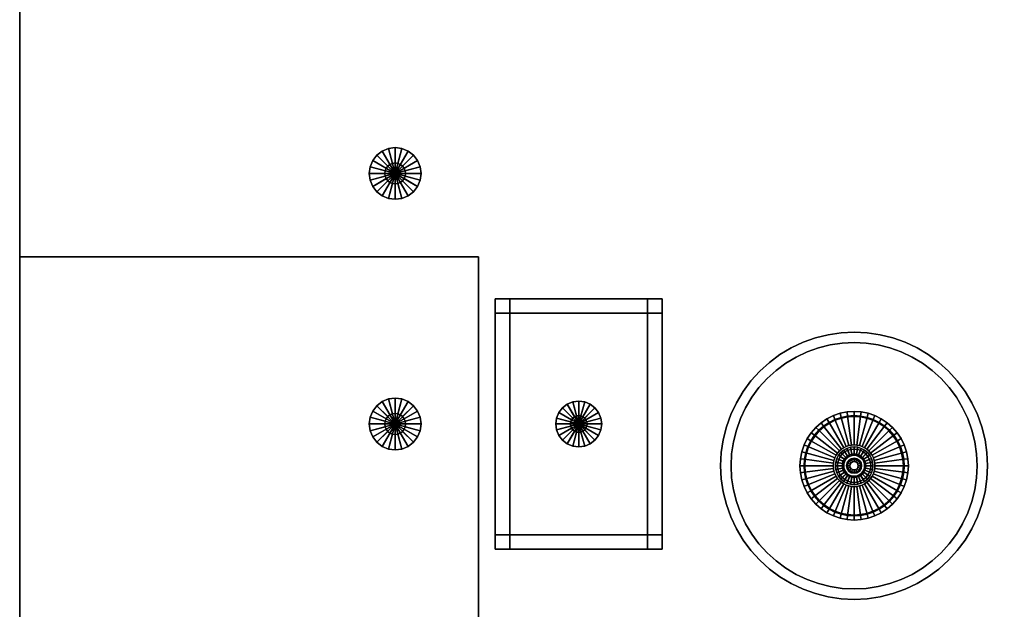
# Model space of a CAD drawing. Header units: metres. Extents: x -2 to 38, y -14 to 35.9.
# Tile 2 of 39: x -2 to 21.6, y -4.4 to 9.7. Entities that reach past the tile are written whole.
import ezdxf

# ---------------------------------------------------------------- set-up
doc = ezdxf.new("R2010")
doc.units = ezdxf.units.M
for name, color, linetype in [('GLASS', 5, 'Continuous'), ('GRANITE', 8, 'Continuous'), ('GRAVEL', 8, 'Continuous'), ('HEDGE', 8, 'Continuous'), ('LAWN_SOIL', 8, 'Continuous')]:
    doc.layers.add(name, color=color, linetype=linetype)

msp = doc.modelspace()

# ---------------------------------------------------------------- linework, layer by layer
at = {"layer": 'GLASS'}
for points in [[(20.9358, -1.2892), (20.8933, -1.5755), (20.823, -1.8563), (20.7254, -2.1289), (20.6017, -2.3906), (20.4528, -2.6389), (20.2804, -2.8715), (20.086, -3.086), (19.8715, -3.2804), (19.6389, -3.4528), (19.3906, -3.6017), (19.1289, -3.7254), (18.8563, -3.823), (18.5755, -3.8933), (18.2891, -3.9358), (18, -3.95), (17.7109, -3.9358), (17.4245, -3.8933), (17.1437, -3.823), (16.8711, -3.7254), (16.6094, -3.6017), (16.3611, -3.4528), (16.1285, -3.2804), (15.914, -3.086), (15.7196, -2.8715), (15.5472, -2.6389), (15.3983, -2.3906), (15.2746, -2.1289), (15.177, -1.8563), (15.1067, -1.5755), (15.0642, -1.2892), (15.05, -1), (15.0642, -0.7108), (15.1067, -0.4245), (15.177, -0.1437), (15.2746, 0.1289), (15.3983, 0.3906), (15.5472, 0.6389), (15.7196, 0.8715), (15.914, 1.086), (16.1285, 1.2804), (16.3611, 1.4528), (16.6094, 1.6017), (16.8711, 1.7254), (17.1437, 1.823), (17.4245, 1.8933), (17.7109, 1.9358), (18, 1.95), (18.2891, 1.9358), (18.5755, 1.8933), (18.8563, 1.823), (19.1289, 1.7254), (19.3906, 1.6017), (19.6389, 1.4528), (19.8715, 1.2804), (20.086, 1.086), (20.2804, 0.8715), (20.4528, 0.6389), (20.6017, 0.3906), (20.7254, 0.1289), (20.823, -0.1437), (20.8933, -0.4245), (20.9358, -0.7108), (20.95, -1)], [(20.95, -1), (20.9358, -0.7108), (20.8933, -0.4245), (20.823, -0.1437), (20.7254, 0.1289), (20.6017, 0.3906), (20.4528, 0.6389), (20.2804, 0.8715), (20.086, 1.086), (19.8715, 1.2804), (19.6389, 1.4528), (19.3906, 1.6017), (19.1289, 1.7254), (18.8563, 1.823), (18.5755, 1.8933), (18.2891, 1.9358), (18, 1.95), (17.7109, 1.9358), (17.4245, 1.8933), (17.1437, 1.823), (16.8711, 1.7254), (16.6094, 1.6017), (16.3611, 1.4528), (16.1285, 1.2804), (15.914, 1.086), (15.7196, 0.8715), (15.5472, 0.6389), (15.3983, 0.3906), (15.2746, 0.1289), (15.177, -0.1437), (15.1067, -0.4245), (15.0642, -0.7108), (15.05, -1), (15.0642, -1.2892), (15.1067, -1.5755), (15.177, -1.8563), (15.2746, -2.1289), (15.3983, -2.3906), (15.5472, -2.6389), (15.7196, -2.8715), (15.914, -3.086), (16.1285, -3.2804), (16.3611, -3.4528), (16.6094, -3.6017), (16.8711, -3.7254), (17.1437, -3.823), (17.4245, -3.8933), (17.7109, -3.9358), (18, -3.95), (18.2891, -3.9358), (18.5755, -3.8933), (18.8563, -3.823), (19.1289, -3.7254), (19.3906, -3.6017), (19.6389, -3.4528), (19.8715, -3.2804), (20.086, -3.086), (20.2804, -2.8715), (20.4528, -2.6389), (20.6017, -2.3906), (20.7254, -2.1289), (20.823, -1.8563), (20.8933, -1.5755), (20.9358, -1.2892)], [(19.1699, -1.154), (19.1398, -1.3054), (19.0902, -1.4516), (19.0219, -1.59), (18.9362, -1.7183), (18.8344, -1.8344), (18.7183, -1.9362), (18.59, -2.0219), (18.4516, -2.0902), (18.3054, -2.1398), (18.154, -2.1699), (18, -2.18), (17.846, -2.1699), (17.6946, -2.1398), (17.5484, -2.0902), (17.41, -2.0219), (17.2817, -1.9362), (17.1656, -1.8344), (17.0638, -1.7183), (16.9781, -1.59), (16.9098, -1.4516), (16.8602, -1.3054), (16.8301, -1.154), (16.82, -1), (16.8301, -0.846), (16.8602, -0.6946), (16.9098, -0.5484), (16.9781, -0.41), (17.0638, -0.2817), (17.1656, -0.1656), (17.2817, -0.0638), (17.41, 0.0219), (17.5484, 0.0902), (17.6946, 0.1398), (17.846, 0.1699), (18, 0.18), (18.154, 0.1699), (18.3054, 0.1398), (18.4516, 0.0902), (18.59, 0.0219), (18.7183, -0.0638), (18.8344, -0.1656), (18.9362, -0.2817), (19.0219, -0.41), (19.0902, -0.5484), (19.1398, -0.6946), (19.1699, -0.846), (19.18, -1)], [(19.18, -1), (19.1699, -0.846), (19.1398, -0.6946), (19.0902, -0.5484), (19.0219, -0.41), (18.9362, -0.2817), (18.8344, -0.1656), (18.7183, -0.0638), (18.59, 0.0219), (18.4516, 0.0902), (18.3054, 0.1398), (18.154, 0.1699), (18, 0.18), (17.846, 0.1699), (17.6946, 0.1398), (17.5484, 0.0902), (17.41, 0.0219), (17.2817, -0.0638), (17.1656, -0.1656), (17.0638, -0.2817), (16.9781, -0.41), (16.9098, -0.5484), (16.8602, -0.6946), (16.8301, -0.846), (16.82, -1), (16.8301, -1.154), (16.8602, -1.3054), (16.9098, -1.4516), (16.9781, -1.59), (17.0638, -1.7183), (17.1656, -1.8344), (17.2817, -1.9362), (17.41, -2.0219), (17.5484, -2.0902), (17.6946, -2.1398), (17.846, -2.1699), (18, -2.18), (18.154, -2.1699), (18.3054, -2.1398), (18.4516, -2.0902), (18.59, -2.0219), (18.7183, -1.9362), (18.8344, -1.8344), (18.9362, -1.7183), (19.0219, -1.59), (19.0902, -1.4516), (19.1398, -1.3054), (19.1699, -1.154)]]:
    msp.add_lwpolyline(points, close=True, dxfattribs=at)
at = {"layer": 'GRANITE'}
for points in [[(21.1846, -1.3136), (21.1385, -1.6243), (21.0622, -1.9289), (20.9564, -2.2246), (20.8222, -2.5085), (20.6607, -2.7778), (20.4736, -3.0301), (20.2627, -3.2627), (20.0301, -3.4736), (19.7778, -3.6607), (19.5085, -3.8222), (19.2246, -3.9564), (18.9289, -4.0622), (18.6243, -4.1385), (18.3136, -4.1846), (18, -4.2), (17.6864, -4.1846), (17.3757, -4.1385), (17.0711, -4.0622), (16.7754, -3.9564), (16.4915, -3.8222), (16.2222, -3.6607), (15.9699, -3.4736), (15.7373, -3.2627), (15.5264, -3.0301), (15.3393, -2.7778), (15.1778, -2.5085), (15.0436, -2.2246), (14.9378, -1.9289), (14.8615, -1.6243), (14.8154, -1.3136), (14.8, -1), (14.8154, -0.6864), (14.8615, -0.3757), (14.9378, -0.0711), (15.0436, 0.2246), (15.1778, 0.5085), (15.3393, 0.7778), (15.5264, 1.0301), (15.7373, 1.2627), (15.9699, 1.4736), (16.2222, 1.6607), (16.4915, 1.8221), (16.7754, 1.9564), (17.0711, 2.0622), (17.3757, 2.1385), (17.6864, 2.1846), (18, 2.2), (18.3136, 2.1846), (18.6243, 2.1385), (18.9289, 2.0622), (19.2246, 1.9564), (19.5085, 1.8221), (19.7778, 1.6607), (20.0301, 1.4736), (20.2627, 1.2627), (20.4736, 1.0301), (20.6607, 0.7778), (20.8222, 0.5085), (20.9564, 0.2246), (21.0622, -0.0711), (21.1385, -0.3757), (21.1846, -0.6864), (21.2, -1)], [(21.2, -1), (21.1846, -0.6864), (21.1385, -0.3757), (21.0622, -0.0711), (20.9564, 0.2246), (20.8222, 0.5085), (20.6607, 0.7778), (20.4736, 1.0301), (20.2627, 1.2627), (20.0301, 1.4736), (19.7778, 1.6607), (19.5085, 1.8221), (19.2246, 1.9564), (18.9289, 2.0622), (18.6243, 2.1385), (18.3136, 2.1846), (18, 2.2), (17.6864, 2.1846), (17.3757, 2.1385), (17.0711, 2.0622), (16.7754, 1.9564), (16.4915, 1.8221), (16.2222, 1.6607), (15.9699, 1.4736), (15.7373, 1.2627), (15.5264, 1.0301), (15.3393, 0.7778), (15.1778, 0.5085), (15.0436, 0.2246), (14.9378, -0.0711), (14.8615, -0.3757), (14.8154, -0.6864), (14.8, -1), (14.8154, -1.3136), (14.8615, -1.6243), (14.9378, -1.9289), (15.0436, -2.2246), (15.1778, -2.5085), (15.3393, -2.7778), (15.5264, -3.0301), (15.7373, -3.2627), (15.9699, -3.4736), (16.2222, -3.6607), (16.4915, -3.8222), (16.7754, -3.9564), (17.0711, -4.0622), (17.3757, -4.1385), (17.6864, -4.1846), (18, -4.2), (18.3136, -4.1846), (18.6243, -4.1385), (18.9289, -4.0622), (19.2246, -3.9564), (19.5085, -3.8222), (19.7778, -3.6607), (20.0301, -3.4736), (20.2627, -3.2627), (20.4736, -3.0301), (20.6607, -2.7778), (20.8222, -2.5085), (20.9564, -2.2246), (21.0622, -1.9289), (21.1385, -1.6243), (21.1846, -1.3136)], [(19.3, -1), (19.2889, -0.8303), (19.2557, -0.6635), (19.201, -0.5025), (19.1258, -0.35), (19.0314, -0.2086), (18.9192, -0.0808), (18.7914, 0.0314), (18.65, 0.1258), (18.4975, 0.201), (18.3365, 0.2557), (18.1697, 0.2889), (18, 0.3), (17.8303, 0.2889), (17.6635, 0.2557), (17.5025, 0.201), (17.35, 0.1258), (17.2086, 0.0314), (17.0808, -0.0808), (16.9686, -0.2086), (16.8742, -0.35), (16.799, -0.5025), (16.7443, -0.6635), (16.7111, -0.8303), (16.7, -1), (16.7111, -1.1697), (16.7443, -1.3365), (16.799, -1.4975), (16.8742, -1.65), (16.9686, -1.7914), (17.0808, -1.9192), (17.2086, -2.0314), (17.35, -2.1258), (17.5025, -2.201), (17.6635, -2.2557), (17.8303, -2.2889), (18, -2.3), (18.1697, -2.2889), (18.3365, -2.2557), (18.4975, -2.201), (18.65, -2.1258), (18.7914, -2.0314), (18.9192, -1.9192), (19.0314, -1.7914), (19.1258, -1.65), (19.201, -1.4975), (19.2557, -1.3365), (19.2889, -1.1697)], [(17.6894, 0.1591), (17.5408, 0.1087), (17.5025, 0.201), (17.6635, 0.2557)], [(17.8434, 0.1897), (17.6894, 0.1591), (17.6635, 0.2557), (17.8303, 0.2889)], [(18, 0.2), (17.8434, 0.1897), (17.8303, 0.2889), (18, 0.3)], [(18.1566, 0.1897), (18, 0.2), (18, 0.3), (18.1697, 0.2889)], [(18.3106, 0.1591), (18.1566, 0.1897), (18.1697, 0.2889), (18.3365, 0.2557)], [(18.4592, 0.1087), (18.3106, 0.1591), (18.3365, 0.2557), (18.4975, 0.201)], [(17.2695, -0.048), (17.1515, -0.1515), (17.0808, -0.0808), (17.2086, 0.0314)], [(17.4, 0.0392), (17.2695, -0.048), (17.2086, 0.0314), (17.35, 0.1258)], [(17.75, -0.567), (17.6956, -0.6033), (17.2695, -0.048), (17.4, 0.0392)], [(17.5408, 0.1087), (17.4, 0.0392), (17.35, 0.1258), (17.5025, 0.201)], [(17.8087, -0.5381), (17.75, -0.567), (17.4, 0.0392), (17.5408, 0.1087)], [(17.8706, -0.517), (17.8087, -0.5381), (17.5408, 0.1087), (17.6894, 0.1591)], [(17.9347, -0.5043), (17.8706, -0.517), (17.6894, 0.1591), (17.8434, 0.1897)], [(18, -0.5), (17.9347, -0.5043), (17.8434, 0.1897), (18, 0.2)], [(18.0653, -0.5043), (18, -0.5), (18, 0.2), (18.1566, 0.1897)], [(18.1294, -0.517), (18.0653, -0.5043), (18.1566, 0.1897), (18.3106, 0.1591)], [(18.1913, -0.5381), (18.1294, -0.517), (18.3106, 0.1591), (18.4592, 0.1087)], [(18.25, -0.567), (18.1913, -0.5381), (18.4592, 0.1087), (18.6, 0.0392)], [(18.3044, -0.6033), (18.25, -0.567), (18.6, 0.0392), (18.7305, -0.048)], [(18.6, 0.0392), (18.4592, 0.1087), (18.4975, 0.201), (18.65, 0.1258)], [(18.7305, -0.048), (18.6, 0.0392), (18.65, 0.1258), (18.7914, 0.0314)], [(18.8485, -0.1515), (18.7305, -0.048), (18.7914, 0.0314), (18.9192, -0.0808)], [(17.048, -0.2695), (16.9608, -0.4), (16.8742, -0.35), (16.9686, -0.2086)], [(17.1515, -0.1515), (17.048, -0.2695), (16.9686, -0.2086), (17.0808, -0.0808)], [(17.6465, -0.6464), (17.6033, -0.6956), (17.048, -0.2695), (17.1515, -0.1515)], [(17.6956, -0.6033), (17.6465, -0.6464), (17.1515, -0.1515), (17.2695, -0.048)], [(18.3535, -0.6464), (18.3044, -0.6033), (18.7305, -0.048), (18.8485, -0.1515)], [(18.3967, -0.6956), (18.3535, -0.6464), (18.8485, -0.1515), (18.952, -0.2695)], [(18.952, -0.2695), (18.8485, -0.1515), (18.9192, -0.0808), (19.0314, -0.2086)], [(19.0392, -0.4), (18.952, -0.2695), (19.0314, -0.2086), (19.1258, -0.35)], [(16.9608, -0.4), (16.8913, -0.5408), (16.799, -0.5025), (16.8742, -0.35)], [(17.567, -0.75), (17.5381, -0.8087), (16.8913, -0.5408), (16.9608, -0.4)], [(17.6033, -0.6956), (17.567, -0.75), (16.9608, -0.4), (17.048, -0.2695)], [(18.433, -0.75), (18.3967, -0.6956), (18.952, -0.2695), (19.0392, -0.4)], [(18.4619, -0.8087), (18.433, -0.75), (19.0392, -0.4), (19.1087, -0.5408)], [(19.1087, -0.5408), (19.0392, -0.4), (19.1258, -0.35), (19.201, -0.5025)], [(16.8409, -0.6894), (16.8103, -0.8434), (16.7111, -0.8303), (16.7443, -0.6635)], [(16.8913, -0.5408), (16.8409, -0.6894), (16.7443, -0.6635), (16.799, -0.5025)], [(17.517, -0.8706), (17.5043, -0.9347), (16.8103, -0.8434), (16.8409, -0.6894)], [(17.5381, -0.8087), (17.517, -0.8706), (16.8409, -0.6894), (16.8913, -0.5408)], [(18.4957, -1.0653), (18.483, -1.1294), (18.4619, -1.1913), (18.433, -1.25), (18.3967, -1.3044), (18.3535, -1.3536), (18.3044, -1.3967), (18.25, -1.433), (18.1913, -1.4619), (18.1294, -1.483), (18.0653, -1.4957), (18, -1.5), (17.9347, -1.4957), (17.8706, -1.483), (17.8087, -1.4619), (17.75, -1.433), (17.6956, -1.3967), (17.6465, -1.3536), (17.6033, -1.3044), (17.567, -1.25), (17.5381, -1.1913), (17.517, -1.1294), (17.5043, -1.0653), (17.5, -1), (17.5043, -0.9347), (17.517, -0.8706), (17.5381, -0.8087), (17.567, -0.75), (17.6033, -0.6956), (17.6465, -0.6464), (17.6956, -0.6033), (17.75, -0.567), (17.8087, -0.5381), (17.8706, -0.517), (17.9347, -0.5043), (18, -0.5), (18.0653, -0.5043), (18.1294, -0.517), (18.1913, -0.5381), (18.25, -0.567), (18.3044, -0.6033), (18.3535, -0.6464), (18.3967, -0.6956), (18.433, -0.75), (18.4619, -0.8087), (18.483, -0.8706), (18.4957, -0.9347), (18.5, -1)], [(18.4413, -1.0878), (18.4157, -1.1722), (18.3742, -1.25), (18.3182, -1.3182), (18.25, -1.3742), (18.1722, -1.4158), (18.0878, -1.4413), (18, -1.45), (17.9122, -1.4413), (17.8278, -1.4158), (17.75, -1.3742), (17.6818, -1.3182), (17.6258, -1.25), (17.5843, -1.1722), (17.5587, -1.0878), (17.55, -1), (17.5587, -0.9122), (17.5843, -0.8278), (17.6258, -0.75), (17.6818, -0.6818), (17.75, -0.6258), (17.8278, -0.5843), (17.9122, -0.5586), (18, -0.55), (18.0878, -0.5586), (18.1722, -0.5843), (18.25, -0.6258), (18.3182, -0.6818), (18.3742, -0.75), (18.4157, -0.8278), (18.4413, -0.9122), (18.45, -1)], [(18.4, -1), (18.3923, -0.922), (18.3696, -0.8469), (18.3326, -0.7778), (18.2828, -0.7172), (18.2222, -0.6674), (18.1531, -0.6304), (18.078, -0.6077), (18, -0.6), (17.922, -0.6077), (17.8469, -0.6304), (17.7778, -0.6674), (17.7172, -0.7172), (17.6674, -0.7778), (17.6304, -0.8469), (17.6077, -0.922), (17.6, -1), (17.6077, -1.078), (17.6304, -1.1531), (17.6674, -1.2222), (17.7172, -1.2828), (17.7778, -1.3326), (17.8469, -1.3696), (17.922, -1.3923), (18, -1.4), (18.078, -1.3923), (18.1531, -1.3696), (18.2222, -1.3326), (18.2828, -1.2828), (18.3326, -1.2222), (18.3696, -1.1531), (18.3923, -1.078)], [(17.6818, -0.6818), (17.6258, -0.75), (17.7672, -0.8444), (17.802, -0.802)], [(17.75, -0.6258), (17.6818, -0.6818), (17.802, -0.802), (17.8444, -0.7672)], [(17.8611, -0.7921), (17.8232, -0.8232), (17.7172, -0.7172), (17.7778, -0.6674)], [(17.8278, -0.5843), (17.75, -0.6258), (17.8444, -0.7672), (17.8928, -0.7413)], [(17.9043, -0.769), (17.8611, -0.7921), (17.7778, -0.6674), (17.8469, -0.6304)], [(17.9122, -0.5586), (17.8278, -0.5843), (17.8928, -0.7413), (17.9454, -0.7254)], [(17.9512, -0.7548), (17.9043, -0.769), (17.8469, -0.6304), (17.922, -0.6077)], [(18, -0.55), (17.9122, -0.5586), (17.9454, -0.7254), (18, -0.72)], [(18, -0.75), (17.9512, -0.7548), (17.922, -0.6077), (18, -0.6)], [(18.0878, -0.5586), (18, -0.55), (18, -0.72), (18.0546, -0.7254)], [(18.0488, -0.7548), (18, -0.75), (18, -0.6), (18.078, -0.6077)], [(18.0957, -0.769), (18.0488, -0.7548), (18.078, -0.6077), (18.1531, -0.6304)], [(18.1722, -0.5843), (18.0878, -0.5586), (18.0546, -0.7254), (18.1072, -0.7413)], [(18.1389, -0.7921), (18.0957, -0.769), (18.1531, -0.6304), (18.2222, -0.6674)], [(18.25, -0.6258), (18.1722, -0.5843), (18.1072, -0.7413), (18.1556, -0.7672)], [(18.1768, -0.8232), (18.1389, -0.7921), (18.2222, -0.6674), (18.2828, -0.7172)], [(18.3182, -0.6818), (18.25, -0.6258), (18.1556, -0.7672), (18.198, -0.802)], [(18.3742, -0.75), (18.3182, -0.6818), (18.198, -0.802), (18.2328, -0.8444)], [(18.483, -0.8706), (18.4619, -0.8087), (19.1087, -0.5408), (19.1591, -0.6894)], [(18.4957, -0.9347), (18.483, -0.8706), (19.1591, -0.6894), (19.1897, -0.8434)], [(19.1591, -0.6894), (19.1087, -0.5408), (19.201, -0.5025), (19.2557, -0.6635)], [(19.1897, -0.8434), (19.1591, -0.6894), (19.2557, -0.6635), (19.2889, -0.8303)], [(16.8103, -0.8434), (16.8, -1), (16.7, -1), (16.7111, -0.8303)], [(17.5043, -0.9347), (17.5, -1), (16.8, -1), (16.8103, -0.8434)], [(17.5587, -0.9122), (17.55, -1), (17.72, -1), (17.7254, -0.9454)], [(17.5843, -0.8278), (17.5587, -0.9122), (17.7254, -0.9454), (17.7413, -0.8929)], [(17.6258, -0.75), (17.5843, -0.8278), (17.7413, -0.8929), (17.7672, -0.8444)], [(17.7548, -0.9512), (17.75, -1), (17.6, -1), (17.6077, -0.922)], [(17.769, -0.9043), (17.7548, -0.9512), (17.6077, -0.922), (17.6304, -0.8469)], [(17.7921, -0.8611), (17.769, -0.9043), (17.6304, -0.8469), (17.6674, -0.7778)], [(17.8232, -0.8232), (17.7921, -0.8611), (17.6674, -0.7778), (17.7172, -0.7172)], [(17.7413, -0.8929), (17.7254, -0.9454), (17.7548, -0.9512), (17.769, -0.9043)], [(17.7672, -0.8444), (17.7413, -0.8929), (17.769, -0.9043), (17.7921, -0.8611)], [(17.802, -0.802), (17.7672, -0.8444), (17.7921, -0.8611), (17.8232, -0.8232)], [(17.8444, -0.7672), (17.802, -0.802), (17.8232, -0.8232), (17.8611, -0.7921)], [(18.1663, -1.0689), (18.1273, -1.1273), (18.0689, -1.1663), (18, -1.18), (17.9311, -1.1663), (17.8727, -1.1273), (17.8337, -1.0689), (17.82, -1), (17.8337, -0.9311), (17.8727, -0.8727), (17.9311, -0.8337), (18, -0.82), (18.0689, -0.8337), (18.1273, -0.8727), (18.1663, -0.9311), (18.18, -1)], [(17.8337, -0.9311), (17.82, -1), (17.9, -1), (17.9076, -0.9617)], [(17.8727, -0.8727), (17.8337, -0.9311), (17.9076, -0.9617), (17.9293, -0.9293)], [(18.16, -1), (18.1478, -0.9388), (18.1131, -0.8869), (18.0612, -0.8522), (18, -0.84), (17.9388, -0.8522), (17.8869, -0.8869), (17.8522, -0.9388), (17.84, -1), (17.8522, -1.0612), (17.8869, -1.1131), (17.9388, -1.1478), (18, -1.16), (18.0612, -1.1478), (18.1131, -1.1131), (18.1478, -1.0612)], [(17.9076, -0.9617), (17.9, -1), (17.84, -1), (17.8522, -0.9388)], [(17.8928, -0.7413), (17.8444, -0.7672), (17.8611, -0.7921), (17.9043, -0.769)], [(17.9293, -0.9293), (17.9076, -0.9617), (17.8522, -0.9388), (17.8869, -0.8869)], [(17.9311, -0.8337), (17.8727, -0.8727), (17.9293, -0.9293), (17.9617, -0.9076)], [(17.9617, -0.9076), (17.9293, -0.9293), (17.8869, -0.8869), (17.9388, -0.8522)], [(17.9454, -0.7254), (17.8928, -0.7413), (17.9043, -0.769), (17.9512, -0.7548)], [(18, -0.82), (17.9311, -0.8337), (17.9617, -0.9076), (18, -0.9)], [(18, -0.9), (17.9617, -0.9076), (17.9388, -0.8522), (18, -0.84)], [(18, -0.72), (17.9454, -0.7254), (17.9512, -0.7548), (18, -0.75)], [(18.0546, -0.7254), (18, -0.72), (18, -0.75), (18.0488, -0.7548)], [(18.0689, -0.8337), (18, -0.82), (18, -0.9), (18.0383, -0.9076)], [(18.0383, -0.9076), (18, -0.9), (18, -0.84), (18.0612, -0.8522)], [(18.1273, -0.8727), (18.0689, -0.8337), (18.0383, -0.9076), (18.0707, -0.9293)], [(18.0707, -0.9293), (18.0383, -0.9076), (18.0612, -0.8522), (18.1131, -0.8869)], [(18.1072, -0.7413), (18.0546, -0.7254), (18.0488, -0.7548), (18.0957, -0.769)], [(18.1663, -0.9311), (18.1273, -0.8727), (18.0707, -0.9293), (18.0924, -0.9617)], [(18.0924, -0.9617), (18.0707, -0.9293), (18.1131, -0.8869), (18.1478, -0.9388)], [(18.18, -1), (18.1663, -0.9311), (18.0924, -0.9617), (18.1, -1)], [(18.1, -1), (18.0924, -0.9617), (18.1478, -0.9388), (18.16, -1)], [(18.1556, -0.7672), (18.1072, -0.7413), (18.0957, -0.769), (18.1389, -0.7921)], [(18.198, -0.802), (18.1556, -0.7672), (18.1389, -0.7921), (18.1768, -0.8232)], [(18.2079, -0.8611), (18.1768, -0.8232), (18.2828, -0.7172), (18.3326, -0.7778)], [(18.2328, -0.8444), (18.198, -0.802), (18.1768, -0.8232), (18.2079, -0.8611)], [(18.231, -0.9043), (18.2079, -0.8611), (18.3326, -0.7778), (18.3696, -0.8469)], [(18.2587, -0.8929), (18.2328, -0.8444), (18.2079, -0.8611), (18.231, -0.9043)], [(18.2452, -0.9512), (18.231, -0.9043), (18.3696, -0.8469), (18.3923, -0.922)], [(18.2746, -0.9454), (18.2587, -0.8929), (18.231, -0.9043), (18.2452, -0.9512)], [(18.4157, -0.8278), (18.3742, -0.75), (18.2328, -0.8444), (18.2587, -0.8929)], [(18.25, -1), (18.2452, -0.9512), (18.3923, -0.922), (18.4, -1)], [(18.4413, -0.9122), (18.4157, -0.8278), (18.2587, -0.8929), (18.2746, -0.9454)], [(18.45, -1), (18.4413, -0.9122), (18.2746, -0.9454), (18.28, -1)], [(18.5, -1), (18.4957, -0.9347), (19.1897, -0.8434), (19.2, -1)], [(19.2, -1), (19.1897, -0.8434), (19.2889, -0.8303), (19.3, -1)], [(16.8, -1), (16.8103, -1.1566), (16.7111, -1.1697), (16.7, -1)], [(16.8103, -1.1566), (16.8409, -1.3106), (16.7443, -1.3365), (16.7111, -1.1697)], [(17.5, -1), (17.5043, -1.0653), (16.8103, -1.1566), (16.8, -1)], [(17.5043, -1.0653), (17.517, -1.1294), (16.8409, -1.3106), (16.8103, -1.1566)], [(17.517, -1.1294), (17.5381, -1.1913), (16.8913, -1.4592), (16.8409, -1.3106)], [(17.55, -1), (17.5587, -1.0878), (17.7254, -1.0546), (17.72, -1)], [(17.5587, -1.0878), (17.5843, -1.1722), (17.7413, -1.1072), (17.7254, -1.0546)], [(17.5843, -1.1722), (17.6258, -1.25), (17.7672, -1.1556), (17.7413, -1.1072)], [(17.75, -1), (17.7548, -1.0488), (17.6077, -1.078), (17.6, -1)], [(17.7548, -1.0488), (17.769, -1.0957), (17.6304, -1.1531), (17.6077, -1.078)], [(17.6258, -1.25), (17.6818, -1.3182), (17.802, -1.198), (17.7672, -1.1556)], [(17.769, -1.0957), (17.7921, -1.1389), (17.6674, -1.2222), (17.6304, -1.1531)], [(17.7921, -1.1389), (17.8232, -1.1768), (17.7172, -1.2828), (17.6674, -1.2222)], [(17.8232, -1.1768), (17.8611, -1.2079), (17.7778, -1.3326), (17.7172, -1.2828)], [(17.7254, -0.9454), (17.72, -1), (17.75, -1), (17.7548, -0.9512)], [(17.72, -1), (17.7254, -1.0546), (17.7548, -1.0488), (17.75, -1)], [(17.7254, -1.0546), (17.7413, -1.1072), (17.769, -1.0957), (17.7548, -1.0488)], [(17.7413, -1.1072), (17.7672, -1.1556), (17.7921, -1.1389), (17.769, -1.0957)], [(17.7672, -1.1556), (17.802, -1.198), (17.8232, -1.1768), (17.7921, -1.1389)], [(17.802, -1.198), (17.8444, -1.2328), (17.8611, -1.2079), (17.8232, -1.1768)], [(17.82, -1), (17.8337, -1.0689), (17.9076, -1.0383), (17.9, -1)], [(17.8337, -1.0689), (17.8727, -1.1273), (17.9293, -1.0707), (17.9076, -1.0383)], [(17.9, -1), (17.9076, -1.0383), (17.8522, -1.0612), (17.84, -1)], [(17.9076, -1.0383), (17.9293, -1.0707), (17.8869, -1.1131), (17.8522, -1.0612)], [(17.8727, -1.1273), (17.9311, -1.1663), (17.9617, -1.0924), (17.9293, -1.0707)], [(17.9293, -1.0707), (17.9617, -1.0924), (17.9388, -1.1478), (17.8869, -1.1131)], [(17.9311, -1.1663), (18, -1.18), (18, -1.1), (17.9617, -1.0924)], [(17.9617, -1.0924), (18, -1.1), (18, -1.16), (17.9388, -1.1478)], [(18, -1.18), (18.0689, -1.1663), (18.0383, -1.0924), (18, -1.1)], [(18, -1.1), (18.0383, -1.0924), (18.0612, -1.1478), (18, -1.16)], [(18.0689, -1.1663), (18.1273, -1.1273), (18.0707, -1.0707), (18.0383, -1.0924)], [(18.0383, -1.0924), (18.0707, -1.0707), (18.1131, -1.1131), (18.0612, -1.1478)], [(18.1273, -1.1273), (18.1663, -1.0689), (18.0924, -1.0383), (18.0707, -1.0707)], [(18.0707, -1.0707), (18.0924, -1.0383), (18.1478, -1.0612), (18.1131, -1.1131)], [(18.1663, -1.0689), (18.18, -1), (18.1, -1), (18.0924, -1.0383)], [(18.0924, -1.0383), (18.1, -1), (18.16, -1), (18.1478, -1.0612)], [(18.1556, -1.2328), (18.198, -1.198), (18.1768, -1.1768), (18.1389, -1.2079)], [(18.1389, -1.2079), (18.1768, -1.1768), (18.2828, -1.2828), (18.2222, -1.3326)], [(18.198, -1.198), (18.2328, -1.1556), (18.2079, -1.1389), (18.1768, -1.1768)], [(18.1768, -1.1768), (18.2079, -1.1389), (18.3326, -1.2222), (18.2828, -1.2828)], [(18.3182, -1.3182), (18.3742, -1.25), (18.2328, -1.1556), (18.198, -1.198)], [(18.2328, -1.1556), (18.2587, -1.1072), (18.231, -1.0957), (18.2079, -1.1389)], [(18.2079, -1.1389), (18.231, -1.0957), (18.3696, -1.1531), (18.3326, -1.2222)], [(18.2587, -1.1072), (18.2746, -1.0546), (18.2452, -1.0488), (18.231, -1.0957)], [(18.231, -1.0957), (18.2452, -1.0488), (18.3923, -1.078), (18.3696, -1.1531)], [(18.3742, -1.25), (18.4157, -1.1722), (18.2587, -1.1072), (18.2328, -1.1556)], [(18.28, -1), (18.2746, -0.9454), (18.2452, -0.9512), (18.25, -1)], [(18.2746, -1.0546), (18.28, -1), (18.25, -1), (18.2452, -1.0488)], [(18.2452, -1.0488), (18.25, -1), (18.4, -1), (18.3923, -1.078)], [(18.4157, -1.1722), (18.4413, -1.0878), (18.2746, -1.0546), (18.2587, -1.1072)], [(18.4413, -1.0878), (18.45, -1), (18.28, -1), (18.2746, -1.0546)], [(18.4619, -1.1913), (18.483, -1.1294), (19.1591, -1.3106), (19.1087, -1.4592)], [(18.483, -1.1294), (18.4957, -1.0653), (19.1897, -1.1566), (19.1591, -1.3106)], [(18.4957, -1.0653), (18.5, -1), (19.2, -1), (19.1897, -1.1566)], [(19.1591, -1.3106), (19.1897, -1.1566), (19.2889, -1.1697), (19.2557, -1.3365)], [(19.1897, -1.1566), (19.2, -1), (19.3, -1), (19.2889, -1.1697)], [(16.8409, -1.3106), (16.8913, -1.4592), (16.799, -1.4975), (16.7443, -1.3365)], [(17.5381, -1.1913), (17.567, -1.25), (16.9608, -1.6), (16.8913, -1.4592)], [(17.567, -1.25), (17.6033, -1.3044), (17.048, -1.7305), (16.9608, -1.6)], [(17.6033, -1.3044), (17.6465, -1.3536), (17.1515, -1.8485), (17.048, -1.7305)], [(17.6465, -1.3536), (17.6956, -1.3967), (17.2695, -1.952), (17.1515, -1.8485)], [(17.6956, -1.3967), (17.75, -1.433), (17.4, -2.0392), (17.2695, -1.952)], [(17.6818, -1.3182), (17.75, -1.3742), (17.8444, -1.2328), (17.802, -1.198)], [(17.75, -1.3742), (17.8278, -1.4158), (17.8928, -1.2587), (17.8444, -1.2328)], [(17.8611, -1.2079), (17.9043, -1.231), (17.8469, -1.3696), (17.7778, -1.3326)], [(17.8278, -1.4158), (17.9122, -1.4413), (17.9454, -1.2746), (17.8928, -1.2587)], [(17.8444, -1.2328), (17.8928, -1.2587), (17.9043, -1.231), (17.8611, -1.2079)], [(17.9043, -1.231), (17.9512, -1.2452), (17.922, -1.3923), (17.8469, -1.3696)], [(17.8928, -1.2587), (17.9454, -1.2746), (17.9512, -1.2452), (17.9043, -1.231)], [(17.9122, -1.4413), (18, -1.45), (18, -1.28), (17.9454, -1.2746)], [(17.9512, -1.2452), (18, -1.25), (18, -1.4), (17.922, -1.3923)], [(17.9454, -1.2746), (18, -1.28), (18, -1.25), (17.9512, -1.2452)], [(18, -1.28), (18.0546, -1.2746), (18.0488, -1.2452), (18, -1.25)], [(18, -1.25), (18.0488, -1.2452), (18.078, -1.3923), (18, -1.4)], [(18, -1.45), (18.0878, -1.4413), (18.0546, -1.2746), (18, -1.28)], [(18.0546, -1.2746), (18.1072, -1.2587), (18.0957, -1.231), (18.0488, -1.2452)], [(18.0488, -1.2452), (18.0957, -1.231), (18.1531, -1.3696), (18.078, -1.3923)], [(18.0878, -1.4413), (18.1722, -1.4158), (18.1072, -1.2587), (18.0546, -1.2746)], [(18.1072, -1.2587), (18.1556, -1.2328), (18.1389, -1.2079), (18.0957, -1.231)], [(18.0957, -1.231), (18.1389, -1.2079), (18.2222, -1.3326), (18.1531, -1.3696)], [(18.1722, -1.4158), (18.25, -1.3742), (18.1556, -1.2328), (18.1072, -1.2587)], [(18.25, -1.3742), (18.3182, -1.3182), (18.198, -1.198), (18.1556, -1.2328)], [(18.25, -1.433), (18.3044, -1.3967), (18.7305, -1.952), (18.6, -2.0392)], [(18.3044, -1.3967), (18.3535, -1.3536), (18.8485, -1.8485), (18.7305, -1.952)], [(18.3535, -1.3536), (18.3967, -1.3044), (18.952, -1.7305), (18.8485, -1.8485)], [(18.3967, -1.3044), (18.433, -1.25), (19.0392, -1.6), (18.952, -1.7305)], [(18.433, -1.25), (18.4619, -1.1913), (19.1087, -1.4592), (19.0392, -1.6)], [(19.1087, -1.4592), (19.1591, -1.3106), (19.2557, -1.3365), (19.201, -1.4975)], [(16.8913, -1.4592), (16.9608, -1.6), (16.8742, -1.65), (16.799, -1.4975)], [(16.9608, -1.6), (17.048, -1.7305), (16.9686, -1.7914), (16.8742, -1.65)], [(17.75, -1.433), (17.8087, -1.4619), (17.5408, -2.1087), (17.4, -2.0392)], [(17.8087, -1.4619), (17.8706, -1.483), (17.6894, -2.1591), (17.5408, -2.1087)], [(17.8706, -1.483), (17.9347, -1.4957), (17.8434, -2.1897), (17.6894, -2.1591)], [(17.9347, -1.4957), (18, -1.5), (18, -2.2), (17.8434, -2.1897)], [(18, -1.5), (18.0653, -1.4957), (18.1566, -2.1897), (18, -2.2)], [(18.0653, -1.4957), (18.1294, -1.483), (18.3106, -2.1591), (18.1566, -2.1897)], [(18.1294, -1.483), (18.1913, -1.4619), (18.4592, -2.1087), (18.3106, -2.1591)], [(18.1913, -1.4619), (18.25, -1.433), (18.6, -2.0392), (18.4592, -2.1087)], [(18.952, -1.7305), (19.0392, -1.6), (19.1258, -1.65), (19.0314, -1.7914)], [(19.0392, -1.6), (19.1087, -1.4592), (19.201, -1.4975), (19.1258, -1.65)], [(17.048, -1.7305), (17.1515, -1.8485), (17.0808, -1.9192), (16.9686, -1.7914)], [(17.1515, -1.8485), (17.2695, -1.952), (17.2086, -2.0314), (17.0808, -1.9192)], [(18.7305, -1.952), (18.8485, -1.8485), (18.9192, -1.9192), (18.7914, -2.0314)], [(18.8485, -1.8485), (18.952, -1.7305), (19.0314, -1.7914), (18.9192, -1.9192)], [(17.2695, -1.952), (17.4, -2.0392), (17.35, -2.1258), (17.2086, -2.0314)], [(17.4, -2.0392), (17.5408, -2.1087), (17.5025, -2.201), (17.35, -2.1258)], [(17.5408, -2.1087), (17.6894, -2.1591), (17.6635, -2.2557), (17.5025, -2.201)], [(18.3106, -2.1591), (18.4592, -2.1087), (18.4975, -2.201), (18.3365, -2.2557)], [(18.4592, -2.1087), (18.6, -2.0392), (18.65, -2.1258), (18.4975, -2.201)], [(18.6, -2.0392), (18.7305, -1.952), (18.7914, -2.0314), (18.65, -2.1258)], [(17.6894, -2.1591), (17.8434, -2.1897), (17.8303, -2.2889), (17.6635, -2.2557)], [(17.8434, -2.1897), (18, -2.2), (18, -2.3), (17.8303, -2.2889)], [(18, -2.2), (18.1566, -2.1897), (18.1697, -2.2889), (18, -2.3)], [(18.1566, -2.1897), (18.3106, -2.1591), (18.3365, -2.2557), (18.1697, -2.2889)]]:
    msp.add_lwpolyline(points, close=True, dxfattribs=at)
at = {"layer": 'GRAVEL'}
for points in [[(-2, -14), (-2, 11.5), (38, 11.5), (38, -14)], [(-2, -14), (38, -14), (38, 11.5), (-2, 11.5)]]:
    msp.add_lwpolyline(points, close=True, dxfattribs=at)
at = {"layer": 'HEDGE'}
for points in [[(7, 6.25), (6.9353, 6.2415), (6.8395, 6.5989), (7, 6.62)], [(7, 6.62), (6.8395, 6.5989), (6.9948, 6.0193), (7, 6.02)], [(7.0647, 6.2415), (7, 6.25), (7, 6.62), (7.1605, 6.5989)], [(7.1605, 6.5989), (7, 6.62), (7, 6.02), (7.0052, 6.0193)], [(6.8232, 6.1768), (6.7835, 6.125), (6.4631, 6.31), (6.5616, 6.4384)], [(6.5616, 6.4384), (6.4631, 6.31), (6.9827, 6.01), (6.9859, 6.0141)], [(6.875, 6.2165), (6.8232, 6.1768), (6.5616, 6.4384), (6.69, 6.5369)], [(6.69, 6.5369), (6.5616, 6.4384), (6.9859, 6.0141), (6.99, 6.0173)], [(6.9353, 6.2415), (6.875, 6.2165), (6.69, 6.5369), (6.8395, 6.5989)], [(6.8395, 6.5989), (6.69, 6.5369), (6.99, 6.0173), (6.9948, 6.0193)], [(7.31, 6.5369), (7.1605, 6.5989), (7.0052, 6.0193), (7.01, 6.0173)], [(7.4384, 6.4384), (7.31, 6.5369), (7.01, 6.0173), (7.0141, 6.0141)], [(7.5369, 6.31), (7.4384, 6.4384), (7.0141, 6.0141), (7.0173, 6.01)], [(7.125, 6.2165), (7.0647, 6.2415), (7.1605, 6.5989), (7.31, 6.5369)], [(7.1768, 6.1768), (7.125, 6.2165), (7.31, 6.5369), (7.4384, 6.4384)], [(7.2165, 6.125), (7.1768, 6.1768), (7.4384, 6.4384), (7.5369, 6.31)], [(6.7585, 6.0647), (6.75, 6), (6.38, 6), (6.4011, 6.1605)], [(6.4011, 6.1605), (6.38, 6), (6.98, 6), (6.9807, 6.0052)], [(6.7835, 6.125), (6.7585, 6.0647), (6.4011, 6.1605), (6.4631, 6.31)], [(6.4631, 6.31), (6.4011, 6.1605), (6.9807, 6.0052), (6.9827, 6.01)], [(7.2415, 5.9353), (7.2165, 5.875), (7.1768, 5.8232), (7.125, 5.7835), (7.0647, 5.7585), (7, 5.75), (6.9353, 5.7585), (6.875, 5.7835), (6.8232, 5.8232), (6.7835, 5.875), (6.7585, 5.9353), (6.75, 6), (6.7585, 6.0647), (6.7835, 6.125), (6.8232, 6.1768), (6.875, 6.2165), (6.9353, 6.2415), (7, 6.25), (7.0647, 6.2415), (7.125, 6.2165), (7.1768, 6.1768), (7.2165, 6.125), (7.2415, 6.0647), (7.25, 6)], [(7.5989, 6.1605), (7.5369, 6.31), (7.0173, 6.01), (7.0193, 6.0052)], [(7.62, 6), (7.5989, 6.1605), (7.0193, 6.0052), (7.02, 6)], [(7.2415, 6.0647), (7.2165, 6.125), (7.5369, 6.31), (7.5989, 6.1605)], [(7.25, 6), (7.2415, 6.0647), (7.5989, 6.1605), (7.62, 6)], [(6.75, 6), (6.7585, 5.9353), (6.4011, 5.8395), (6.38, 6)], [(6.38, 6), (6.4011, 5.8395), (6.9807, 5.9948), (6.98, 6)], [(6.4011, 5.8395), (6.4631, 5.69), (6.9827, 5.99), (6.9807, 5.9948)], [(6.7585, 5.9353), (6.7835, 5.875), (6.4631, 5.69), (6.4011, 5.8395)], [(6.4631, 5.69), (6.5616, 5.5616), (6.9859, 5.9859), (6.9827, 5.99)], [(6.5616, 5.5616), (6.69, 5.4631), (6.99, 5.9827), (6.9859, 5.9859)], [(6.69, 5.4631), (6.8395, 5.4011), (6.9948, 5.9807), (6.99, 5.9827)], [(6.8395, 5.4011), (7, 5.38), (7, 5.98), (6.9948, 5.9807)], [(7.02, 6), (7.0193, 6.0052), (7.0173, 6.01), (7.0141, 6.0141), (7.01, 6.0173), (7.0052, 6.0193), (7, 6.02), (6.9948, 6.0193), (6.99, 6.0173), (6.9859, 6.0141), (6.9827, 6.01), (6.9807, 6.0052), (6.98, 6), (6.9807, 5.9948), (6.9827, 5.99), (6.9859, 5.9859), (6.99, 5.9827), (6.9948, 5.9807), (7, 5.98), (7.0052, 5.9807), (7.01, 5.9827), (7.0141, 5.9859), (7.0173, 5.99), (7.0193, 5.9948)], [(7, 5.38), (7.1605, 5.4011), (7.0052, 5.9807), (7, 5.98)], [(7.1605, 5.4011), (7.31, 5.4631), (7.01, 5.9827), (7.0052, 5.9807)], [(7.31, 5.4631), (7.4384, 5.5616), (7.0141, 5.9859), (7.01, 5.9827)], [(7.4384, 5.5616), (7.5369, 5.69), (7.0173, 5.99), (7.0141, 5.9859)], [(7.5369, 5.69), (7.5989, 5.8395), (7.0193, 5.9948), (7.0173, 5.99)], [(7.5989, 5.8395), (7.62, 6), (7.02, 6), (7.0193, 5.9948)], [(7.2165, 5.875), (7.2415, 5.9353), (7.5989, 5.8395), (7.5369, 5.69)], [(7.2415, 5.9353), (7.25, 6), (7.62, 6), (7.5989, 5.8395)], [(6.7835, 5.875), (6.8232, 5.8232), (6.5616, 5.5616), (6.4631, 5.69)], [(6.8232, 5.8232), (6.875, 5.7835), (6.69, 5.4631), (6.5616, 5.5616)], [(6.875, 5.7835), (6.9353, 5.7585), (6.8395, 5.4011), (6.69, 5.4631)], [(6.9353, 5.7585), (7, 5.75), (7, 5.38), (6.8395, 5.4011)], [(7, 5.75), (7.0647, 5.7585), (7.1605, 5.4011), (7, 5.38)], [(7.0647, 5.7585), (7.125, 5.7835), (7.31, 5.4631), (7.1605, 5.4011)], [(7.125, 5.7835), (7.1768, 5.8232), (7.4384, 5.5616), (7.31, 5.4631)], [(7.1768, 5.8232), (7.2165, 5.875), (7.5369, 5.69), (7.4384, 5.5616)], [(9.4, 2.65), (9.4, 3), (13.4, 3), (13.4, 2.65)], [(9.4, -3), (9.4, 3), (9.75, 3), (9.75, -3)], [(9.4, 2.65), (13.4, 2.65), (13.4, 3), (9.4, 3)], [(9.4, -3), (9.75, -3), (9.75, 3), (9.4, 3)], [(13.05, -3), (13.05, 3), (13.4, 3), (13.4, -3)], [(13.05, -3), (13.4, -3), (13.4, 3), (13.05, 3)], [(6.875, 0.2165), (6.8232, 0.1768), (6.5616, 0.4384), (6.69, 0.5369)], [(6.69, 0.5369), (6.5616, 0.4384), (6.9859, 0.0141), (6.99, 0.0173)], [(6.9353, 0.2415), (6.875, 0.2165), (6.69, 0.5369), (6.8395, 0.5989)], [(6.8395, 0.5989), (6.69, 0.5369), (6.99, 0.0173), (6.9948, 0.0193)], [(7, 0.25), (6.9353, 0.2415), (6.8395, 0.5989), (7, 0.62)], [(7, 0.62), (6.8395, 0.5989), (6.9948, 0.0193), (7, 0.02)], [(7.0647, 0.2415), (7, 0.25), (7, 0.62), (7.1605, 0.5989)], [(7.1605, 0.5989), (7, 0.62), (7, 0.02), (7.0052, 0.0193)], [(7.31, 0.5369), (7.1605, 0.5989), (7.0052, 0.0193), (7.01, 0.0173)], [(7.4384, 0.4384), (7.31, 0.5369), (7.01, 0.0173), (7.0141, 0.0141)], [(7.125, 0.2165), (7.0647, 0.2415), (7.1605, 0.5989), (7.31, 0.5369)], [(7.1768, 0.1768), (7.125, 0.2165), (7.31, 0.5369), (7.4384, 0.4384)], [(11.3, 0.1732), (11.2586, 0.1414), (11.0111, 0.3889), (11.125, 0.4763)], [(11.125, 0.4763), (11.0111, 0.3889), (11.3859, 0.0141), (11.39, 0.0173)], [(11.3482, 0.1932), (11.3, 0.1732), (11.125, 0.4763), (11.2576, 0.5313)], [(11.2576, 0.5313), (11.125, 0.4763), (11.39, 0.0173), (11.3948, 0.0193)], [(11.4, 0.2), (11.3482, 0.1932), (11.2576, 0.5313), (11.4, 0.55)], [(11.4, 0.55), (11.2576, 0.5313), (11.3948, 0.0193), (11.4, 0.02)], [(11.4518, 0.1932), (11.4, 0.2), (11.4, 0.55), (11.5424, 0.5313)], [(11.5424, 0.5313), (11.4, 0.55), (11.4, 0.02), (11.4052, 0.0193)], [(11.675, 0.4763), (11.5424, 0.5313), (11.4052, 0.0193), (11.41, 0.0173)], [(11.7889, 0.3889), (11.675, 0.4763), (11.41, 0.0173), (11.4141, 0.0141)], [(11.5, 0.1732), (11.4518, 0.1932), (11.5424, 0.5313), (11.675, 0.4763)], [(11.5414, 0.1414), (11.5, 0.1732), (11.675, 0.4763), (11.7889, 0.3889)], [(6.7835, 0.125), (6.7585, 0.0647), (6.4011, 0.1605), (6.4631, 0.31)], [(6.4631, 0.31), (6.4011, 0.1605), (6.9807, 0.0052), (6.9827, 0.01)], [(6.8232, 0.1768), (6.7835, 0.125), (6.4631, 0.31), (6.5616, 0.4384)], [(6.5616, 0.4384), (6.4631, 0.31), (6.9827, 0.01), (6.9859, 0.0141)], [(7.2415, -0.0647), (7.2165, -0.125), (7.1768, -0.1768), (7.125, -0.2165), (7.0647, -0.2415), (7, -0.25), (6.9353, -0.2415), (6.875, -0.2165), (6.8232, -0.1768), (6.7835, -0.125), (6.7585, -0.0647), (6.75, 0), (6.7585, 0.0647), (6.7835, 0.125), (6.8232, 0.1768), (6.875, 0.2165), (6.9353, 0.2415), (7, 0.25), (7.0647, 0.2415), (7.125, 0.2165), (7.1768, 0.1768), (7.2165, 0.125), (7.2415, 0.0647), (7.25, 0)], [(7.5369, 0.31), (7.4384, 0.4384), (7.0141, 0.0141), (7.0173, 0.01)], [(7.5989, 0.1605), (7.5369, 0.31), (7.0173, 0.01), (7.0193, 0.0052)], [(7.2165, 0.125), (7.1768, 0.1768), (7.4384, 0.4384), (7.5369, 0.31)], [(7.2415, 0.0647), (7.2165, 0.125), (7.5369, 0.31), (7.5989, 0.1605)], [(11.2268, 0.1), (11.2068, 0.0518), (10.8687, 0.1424), (10.9237, 0.275)], [(10.9237, 0.275), (10.8687, 0.1424), (11.3807, 0.0052), (11.3827, 0.01)], [(11.2586, 0.1414), (11.2268, 0.1), (10.9237, 0.275), (11.0111, 0.3889)], [(11.0111, 0.3889), (10.9237, 0.275), (11.3827, 0.01), (11.3859, 0.0141)], [(11.8763, 0.275), (11.7889, 0.3889), (11.4141, 0.0141), (11.4173, 0.01)], [(11.9313, 0.1424), (11.8763, 0.275), (11.4173, 0.01), (11.4193, 0.0052)], [(11.5732, 0.1), (11.5414, 0.1414), (11.7889, 0.3889), (11.8763, 0.275)], [(11.5932, 0.0518), (11.5732, 0.1), (11.8763, 0.275), (11.9313, 0.1424)], [(6.7585, 0.0647), (6.75, 0), (6.38, 0), (6.4011, 0.1605)], [(6.4011, 0.1605), (6.38, 0), (6.98, 0), (6.9807, 0.0052)], [(6.75, 0), (6.7585, -0.0647), (6.4011, -0.1605), (6.38, 0)], [(6.38, 0), (6.4011, -0.1605), (6.9807, -0.0052), (6.98, 0)], [(7.02, 0), (7.0193, 0.0052), (7.0173, 0.01), (7.0141, 0.0141), (7.01, 0.0173), (7.0052, 0.0193), (7, 0.02), (6.9948, 0.0193), (6.99, 0.0173), (6.9859, 0.0141), (6.9827, 0.01), (6.9807, 0.0052), (6.98, 0), (6.9807, -0.0052), (6.9827, -0.01), (6.9859, -0.0141), (6.99, -0.0173), (6.9948, -0.0193), (7, -0.02), (7.0052, -0.0193), (7.01, -0.0173), (7.0141, -0.0141), (7.0173, -0.01), (7.0193, -0.0052)], [(7.62, 0), (7.5989, 0.1605), (7.0193, 0.0052), (7.02, 0)], [(7.5989, -0.1605), (7.62, 0), (7.02, 0), (7.0193, -0.0052)], [(7.25, 0), (7.2415, 0.0647), (7.5989, 0.1605), (7.62, 0)], [(7.2415, -0.0647), (7.25, 0), (7.62, 0), (7.5989, -0.1605)], [(11.2068, 0.0518), (11.2, 0), (10.85, 0), (10.8687, 0.1424)], [(10.8687, 0.1424), (10.85, 0), (11.38, 0), (11.3807, 0.0052)], [(11.2, 0), (11.2068, -0.0518), (10.8687, -0.1424), (10.85, 0)], [(10.85, 0), (10.8687, -0.1424), (11.3807, -0.0052), (11.38, 0)], [(11.5932, -0.0518), (11.5732, -0.1), (11.5414, -0.1414), (11.5, -0.1732), (11.4518, -0.1932), (11.4, -0.2), (11.3482, -0.1932), (11.3, -0.1732), (11.2586, -0.1414), (11.2268, -0.1), (11.2068, -0.0518), (11.2, 0), (11.2068, 0.0518), (11.2268, 0.1), (11.2586, 0.1414), (11.3, 0.1732), (11.3482, 0.1932), (11.4, 0.2), (11.4518, 0.1932), (11.5, 0.1732), (11.5414, 0.1414), (11.5732, 0.1), (11.5932, 0.0518), (11.6, 0)], [(11.42, 0), (11.4193, 0.0052), (11.4173, 0.01), (11.4141, 0.0141), (11.41, 0.0173), (11.4052, 0.0193), (11.4, 0.02), (11.3948, 0.0193), (11.39, 0.0173), (11.3859, 0.0141), (11.3827, 0.01), (11.3807, 0.0052), (11.38, 0), (11.3807, -0.0052), (11.3827, -0.01), (11.3859, -0.0141), (11.39, -0.0173), (11.3948, -0.0193), (11.4, -0.02), (11.4052, -0.0193), (11.41, -0.0173), (11.4141, -0.0141), (11.4173, -0.01), (11.4193, -0.0052)], [(11.95, 0), (11.9313, 0.1424), (11.4193, 0.0052), (11.42, 0)], [(11.9313, -0.1424), (11.95, 0), (11.42, 0), (11.4193, -0.0052)], [(11.6, 0), (11.5932, 0.0518), (11.9313, 0.1424), (11.95, 0)], [(11.5932, -0.0518), (11.6, 0), (11.95, 0), (11.9313, -0.1424)], [(6.4011, -0.1605), (6.4631, -0.31), (6.9827, -0.01), (6.9807, -0.0052)], [(6.7585, -0.0647), (6.7835, -0.125), (6.4631, -0.31), (6.4011, -0.1605)], [(6.4631, -0.31), (6.5616, -0.4384), (6.9859, -0.0141), (6.9827, -0.01)], [(6.7835, -0.125), (6.8232, -0.1768), (6.5616, -0.4384), (6.4631, -0.31)], [(6.5616, -0.4384), (6.69, -0.5369), (6.99, -0.0173), (6.9859, -0.0141)], [(6.8232, -0.1768), (6.875, -0.2165), (6.69, -0.5369), (6.5616, -0.4384)], [(6.69, -0.5369), (6.8395, -0.5989), (6.9948, -0.0193), (6.99, -0.0173)], [(6.875, -0.2165), (6.9353, -0.2415), (6.8395, -0.5989), (6.69, -0.5369)], [(6.8395, -0.5989), (7, -0.62), (7, -0.02), (6.9948, -0.0193)], [(7, -0.62), (7.1605, -0.5989), (7.0052, -0.0193), (7, -0.02)], [(7.1605, -0.5989), (7.31, -0.5369), (7.01, -0.0173), (7.0052, -0.0193)], [(7.31, -0.5369), (7.4384, -0.4384), (7.0141, -0.0141), (7.01, -0.0173)], [(7.4384, -0.4384), (7.5369, -0.31), (7.0173, -0.01), (7.0141, -0.0141)], [(7.5369, -0.31), (7.5989, -0.1605), (7.0193, -0.0052), (7.0173, -0.01)], [(7.0647, -0.2415), (7.125, -0.2165), (7.31, -0.5369), (7.1605, -0.5989)], [(7.125, -0.2165), (7.1768, -0.1768), (7.4384, -0.4384), (7.31, -0.5369)], [(7.1768, -0.1768), (7.2165, -0.125), (7.5369, -0.31), (7.4384, -0.4384)], [(7.2165, -0.125), (7.2415, -0.0647), (7.5989, -0.1605), (7.5369, -0.31)], [(10.8687, -0.1424), (10.9237, -0.275), (11.3827, -0.01), (11.3807, -0.0052)], [(11.2068, -0.0518), (11.2268, -0.1), (10.9237, -0.275), (10.8687, -0.1424)], [(10.9237, -0.275), (11.0111, -0.3889), (11.3859, -0.0141), (11.3827, -0.01)], [(11.2268, -0.1), (11.2586, -0.1414), (11.0111, -0.3889), (10.9237, -0.275)], [(11.0111, -0.3889), (11.125, -0.4763), (11.39, -0.0173), (11.3859, -0.0141)], [(11.2586, -0.1414), (11.3, -0.1732), (11.125, -0.4763), (11.0111, -0.3889)], [(11.125, -0.4763), (11.2576, -0.5313), (11.3948, -0.0193), (11.39, -0.0173)], [(11.3, -0.1732), (11.3482, -0.1932), (11.2576, -0.5313), (11.125, -0.4763)], [(11.2576, -0.5313), (11.4, -0.55), (11.4, -0.02), (11.3948, -0.0193)], [(11.3482, -0.1932), (11.4, -0.2), (11.4, -0.55), (11.2576, -0.5313)], [(11.4, -0.55), (11.5424, -0.5313), (11.4052, -0.0193), (11.4, -0.02)], [(11.4, -0.2), (11.4518, -0.1932), (11.5424, -0.5313), (11.4, -0.55)], [(11.5424, -0.5313), (11.675, -0.4763), (11.41, -0.0173), (11.4052, -0.0193)], [(11.675, -0.4763), (11.7889, -0.3889), (11.4141, -0.0141), (11.41, -0.0173)], [(11.7889, -0.3889), (11.8763, -0.275), (11.4173, -0.01), (11.4141, -0.0141)], [(11.8763, -0.275), (11.9313, -0.1424), (11.4193, -0.0052), (11.4173, -0.01)], [(11.4518, -0.1932), (11.5, -0.1732), (11.675, -0.4763), (11.5424, -0.5313)], [(11.5, -0.1732), (11.5414, -0.1414), (11.7889, -0.3889), (11.675, -0.4763)], [(11.5414, -0.1414), (11.5732, -0.1), (11.8763, -0.275), (11.7889, -0.3889)], [(11.5732, -0.1), (11.5932, -0.0518), (11.9313, -0.1424), (11.8763, -0.275)], [(6.9353, -0.2415), (7, -0.25), (7, -0.62), (6.8395, -0.5989)], [(7, -0.25), (7.0647, -0.2415), (7.1605, -0.5989), (7, -0.62)], [(9.4, -3), (9.4, -2.65), (13.4, -2.65), (13.4, -3)], [(9.4, -3), (13.4, -3), (13.4, -2.65), (9.4, -2.65)]]:
    msp.add_lwpolyline(points, close=True, dxfattribs=at)
at = {"layer": 'LAWN_SOIL'}
for points in [[(-2, -14), (-2, 4), (9, 4), (9, -14)], [(-2, -14), (9, -14), (9, 4), (-2, 4)], [(9.75, -2.65), (9.75, 2.65), (13.05, 2.65), (13.05, -2.65)], [(9.75, -2.65), (13.05, -2.65), (13.05, 2.65), (9.75, 2.65)]]:
    msp.add_lwpolyline(points, close=True, dxfattribs=at)

doc.saveas('drawing.dxf')
